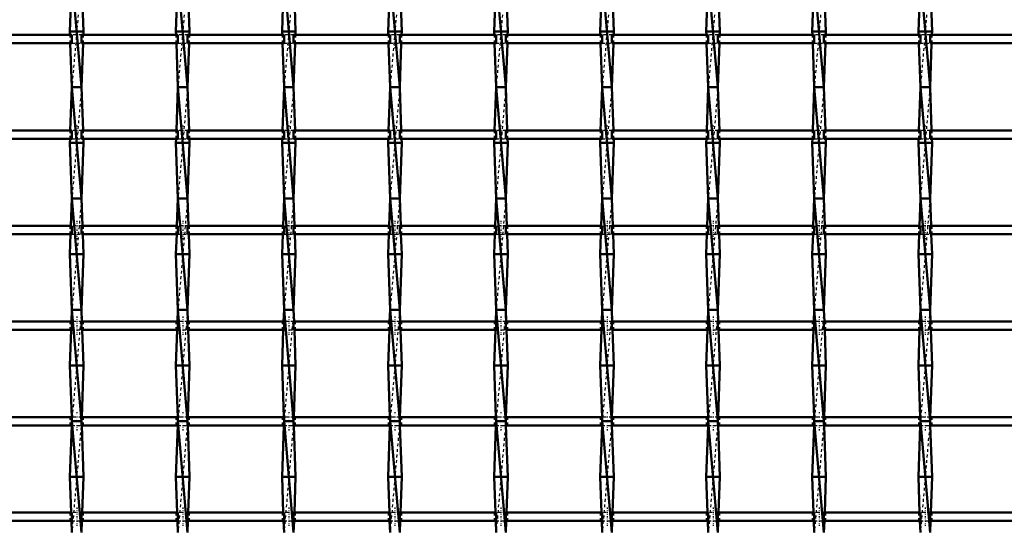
# Model space of a CAD drawing. Header units: millimetres. Extents: x -930 to 585, y -500 to 916.
# Tile 16 of 25: x -173 to 181, y -142 to 41. Entities that reach past the tile are written whole.
import ezdxf

# ---------------------------------------------------------------- set-up
doc = ezdxf.new("R2010")
doc.units = ezdxf.units.MM
doc.linetypes.add('Center', pattern=[1.5, 0.45, -0.5, 0.05, -0.5])
doc.linetypes.add('Dashed', pattern=[2, 1, -1])
for name, color, linetype, lineweight in [('2d ConnectionPoints', 7, 'Continuous', 50), ('AM_0', 7, 'Continuous', 50), ('AM_7', 7, 'Center', 25), ('AM_9', 6, 'Dashed', 25)]:
    doc.layers.add(name, color=color, linetype=linetype, lineweight=lineweight)

# ---------------------------------------------------------------- blocks, each defined once
blk = doc.blocks.new('13_o8d58dubbp01wlplkq8salyfm________0_in_LSSP33034383111100100035010_4')
at = {"layer": 'AM_0'}
for p, q in [((-154.13, 57), (-154.85, 37)), ((-154.13, 57), (-150.67, 17)), ((-150.67, 57), (-149.95, 37)), ((-154.85, 37), (-154.81, 35.83)), ((-149.95, 37), (-154.85, 37)), ((-149.95, 37), (-149.99, 35.83)), ((-154.7, 32.83), (-154.13, 17)), ((-150.1, 32.83), (-150.67, 17)), ((-154.13, 17), (-154.69, 1.5)), ((-154.13, 17), (-150.67, -23)), ((-150.67, 17), (-154.13, 17)), ((-150.67, 17), (-150.11, 1.5)), ((-154.8, -1.5), (-154.85, -3)), ((-149.95, -3), (-154.85, -3)), ((-154.85, -3), (-154.13, -23)), ((-149.95, -3), (-150.67, -23)), ((-150, -1.5), (-149.95, -3)), ((-154.13, -23), (-154.49, -32.83)), ((-154.13, -23), (-150.67, -63)), ((-150.67, -23), (-154.13, -23)), ((-150.67, -23), (-150.31, -32.83)), ((-154.59, -35.83), (-154.85, -43)), ((-150.21, -35.83), (-149.95, -43)), ((-154.85, -43), (-154.13, -63)), ((-149.95, -43), (-154.85, -43)), ((-149.95, -43), (-150.67, -63)), ((-154.13, -63), (-154.28, -67.16)), ((-154.13, -63), (-150.67, -103)), ((-150.67, -63), (-154.13, -63)), ((-150.67, -63), (-150.52, -67.16)), ((-154.39, -70.16), (-154.85, -83)), ((-150.41, -70.16), (-149.95, -83)), ((-149.95, -83), (-154.85, -83)), ((-154.85, -83), (-154.19, -101.49)), ((-149.95, -83), (-150.61, -101.49)), ((-154.19, -104.49), (-154.85, -123)), ((-154.13, -103), (-150.67, -143)), ((-150.67, -103), (-154.13, -103)), ((-150.61, -104.49), (-149.95, -123)), ((-154.85, -123), (-154.39, -135.82)), ((-149.95, -123), (-154.85, -123)), ((-149.95, -123), (-150.41, -135.82)), ((-154.28, -138.82), (-154.13, -143)), ((-150.52, -138.82), (-150.67, -143))]:
    blk.add_line(p, q, dxfattribs=at)
at = {"layer": 'AM_9'}
for p, q in [((-150.67, 57), (-154.13, 17)), ((-154.81, 35.83), (-154.7, 32.83)), ((-149.99, 35.83), (-150.1, 32.83)), ((-150.67, 17), (-154.13, -23)), ((-154.69, 1.5), (-154.8, -1.5)), ((-150.11, 1.5), (-150, -1.5)), ((-150.67, -23), (-154.13, -63)), ((-154.49, -32.83), (-154.59, -35.83)), ((-150.31, -32.83), (-150.21, -35.83)), ((-150.67, -63), (-154.13, -103)), ((-154.28, -67.16), (-154.39, -70.16)), ((-150.52, -67.16), (-150.41, -70.16)), ((-154.19, -101.49), (-154.13, -103)), ((-150.61, -101.49), (-150.67, -103)), ((-154.13, -103), (-154.19, -104.49)), ((-150.67, -103), (-154.13, -143)), ((-150.67, -103), (-150.61, -104.49)), ((-154.39, -135.82), (-154.28, -138.82)), ((-150.41, -135.82), (-150.52, -138.82))]:
    blk.add_line(p, q, dxfattribs=at)
blk = doc.blocks.new('14_y8zb5zgx9r2gbsbhrsa4bhpbi________0_in_LSSP33034383111100100035010_4')
at = {"layer": 'AM_0'}
for p, q in [((-116.03, 57), (-116.75, 37)), ((-116.03, 57), (-112.57, 17)), ((-112.57, 57), (-111.85, 37)), ((-116.75, 37), (-116.71, 35.83)), ((-111.85, 37), (-116.75, 37)), ((-111.85, 37), (-111.89, 35.83)), ((-116.6, 32.83), (-116.03, 17)), ((-112, 32.83), (-112.57, 17)), ((-116.03, 17), (-116.59, 1.5)), ((-116.03, 17), (-112.57, -23)), ((-112.57, 17), (-116.03, 17)), ((-112.57, 17), (-112.01, 1.5)), ((-116.7, -1.5), (-116.75, -3)), ((-111.85, -3), (-116.75, -3)), ((-116.75, -3), (-116.03, -23)), ((-111.85, -3), (-112.57, -23)), ((-111.9, -1.5), (-111.85, -3)), ((-116.03, -23), (-116.39, -32.83)), ((-116.03, -23), (-112.57, -63)), ((-112.57, -23), (-116.03, -23)), ((-112.57, -23), (-112.21, -32.83)), ((-116.49, -35.83), (-116.75, -43)), ((-112.11, -35.83), (-111.85, -43)), ((-116.75, -43), (-116.03, -63)), ((-111.85, -43), (-116.75, -43)), ((-111.85, -43), (-112.57, -63)), ((-116.03, -63), (-116.18, -67.16)), ((-116.03, -63), (-112.57, -103)), ((-112.57, -63), (-116.03, -63)), ((-112.57, -63), (-112.42, -67.16)), ((-116.29, -70.16), (-116.75, -83)), ((-112.31, -70.16), (-111.85, -83)), ((-111.85, -83), (-116.75, -83)), ((-116.75, -83), (-116.09, -101.49)), ((-111.85, -83), (-112.51, -101.49)), ((-116.09, -104.49), (-116.75, -123)), ((-116.03, -103), (-112.57, -143)), ((-112.57, -103), (-116.03, -103)), ((-112.51, -104.49), (-111.85, -123)), ((-111.85, -123), (-116.75, -123)), ((-116.75, -123), (-116.29, -135.82)), ((-111.85, -123), (-112.31, -135.82)), ((-116.18, -138.82), (-116.03, -143)), ((-112.42, -138.82), (-112.57, -143))]:
    blk.add_line(p, q, dxfattribs=at)
at = {"layer": 'AM_9'}
for p, q in [((-112.57, 57), (-116.03, 17)), ((-116.71, 35.83), (-116.6, 32.83)), ((-111.89, 35.83), (-112, 32.83)), ((-112.57, 17), (-116.03, -23)), ((-116.59, 1.5), (-116.7, -1.5)), ((-112.01, 1.5), (-111.9, -1.5)), ((-112.57, -23), (-116.03, -63)), ((-116.39, -32.83), (-116.49, -35.83)), ((-112.21, -32.83), (-112.11, -35.83)), ((-112.57, -63), (-116.03, -103)), ((-116.18, -67.16), (-116.29, -70.16)), ((-112.42, -67.16), (-112.31, -70.16)), ((-116.09, -101.49), (-116.03, -103)), ((-112.51, -101.49), (-112.57, -103)), ((-116.03, -103), (-116.09, -104.49)), ((-112.57, -103), (-116.03, -143)), ((-112.57, -103), (-112.51, -104.49)), ((-116.29, -135.82), (-116.18, -138.82)), ((-112.31, -135.82), (-112.42, -138.82))]:
    blk.add_line(p, q, dxfattribs=at)
blk = doc.blocks.new('15_rbihdd1fcfbrmuqq62i9kfrwn________0_in_LSSP33034383111100100035010_4')
at = {"layer": 'AM_0'}
for p, q in [((-77.93, 57), (-78.65, 37)), ((-77.93, 57), (-74.47, 17)), ((-74.47, 57), (-73.75, 37)), ((-78.65, 37), (-78.61, 35.83)), ((-73.75, 37), (-78.65, 37)), ((-73.75, 37), (-73.79, 35.83)), ((-78.5, 32.83), (-77.93, 17)), ((-73.9, 32.83), (-74.47, 17)), ((-77.93, 17), (-78.49, 1.5)), ((-77.93, 17), (-74.47, -23)), ((-74.47, 17), (-77.93, 17)), ((-74.47, 17), (-73.91, 1.5)), ((-78.6, -1.5), (-78.65, -3)), ((-73.75, -3), (-78.65, -3)), ((-78.65, -3), (-77.93, -23)), ((-73.75, -3), (-74.47, -23)), ((-73.8, -1.5), (-73.75, -3)), ((-77.93, -23), (-78.29, -32.83)), ((-77.93, -23), (-74.47, -63)), ((-74.47, -23), (-77.93, -23)), ((-74.47, -23), (-74.11, -32.83)), ((-78.39, -35.83), (-78.65, -43)), ((-74.01, -35.83), (-73.75, -43)), ((-78.65, -43), (-77.93, -63)), ((-73.75, -43), (-78.65, -43)), ((-73.75, -43), (-74.47, -63)), ((-77.93, -63), (-78.08, -67.16)), ((-77.93, -63), (-74.47, -103)), ((-74.47, -63), (-77.93, -63)), ((-74.47, -63), (-74.32, -67.16)), ((-78.19, -70.16), (-78.65, -83)), ((-74.21, -70.16), (-73.75, -83)), ((-73.75, -83), (-78.65, -83)), ((-78.65, -83), (-77.99, -101.49)), ((-73.75, -83), (-74.41, -101.49)), ((-77.99, -104.49), (-78.65, -123)), ((-77.93, -103), (-74.47, -143)), ((-74.47, -103), (-77.93, -103)), ((-74.41, -104.49), (-73.75, -123)), ((-78.65, -123), (-78.19, -135.82)), ((-73.75, -123), (-78.65, -123)), ((-73.75, -123), (-74.21, -135.82)), ((-78.08, -138.82), (-77.93, -143)), ((-74.32, -138.82), (-74.47, -143))]:
    blk.add_line(p, q, dxfattribs=at)
at = {"layer": 'AM_9'}
for p, q in [((-74.47, 57), (-77.93, 17)), ((-78.61, 35.83), (-78.5, 32.83)), ((-73.79, 35.83), (-73.9, 32.83)), ((-74.47, 17), (-77.93, -23)), ((-78.49, 1.5), (-78.6, -1.5)), ((-73.91, 1.5), (-73.8, -1.5)), ((-74.47, -23), (-77.93, -63)), ((-78.29, -32.83), (-78.39, -35.83)), ((-74.11, -32.83), (-74.01, -35.83)), ((-74.47, -63), (-77.93, -103)), ((-78.08, -67.16), (-78.19, -70.16)), ((-74.32, -67.16), (-74.21, -70.16)), ((-77.99, -101.49), (-77.93, -103)), ((-74.41, -101.49), (-74.47, -103)), ((-77.93, -103), (-77.99, -104.49)), ((-74.47, -103), (-77.93, -143)), ((-74.47, -103), (-74.41, -104.49)), ((-78.19, -135.82), (-78.08, -138.82)), ((-74.21, -135.82), (-74.32, -138.82))]:
    blk.add_line(p, q, dxfattribs=at)
blk = doc.blocks.new('16_14omasfy45s9i8z0pkptezcca________0_in_LSSP33034383111100100035010_4')
at = {"layer": 'AM_0'}
for p, q in [((-39.83, 57), (-40.55, 37)), ((-39.83, 57), (-36.37, 17)), ((-36.37, 57), (-35.65, 37)), ((-40.55, 37), (-40.51, 35.83)), ((-35.65, 37), (-40.55, 37)), ((-35.65, 37), (-35.69, 35.83)), ((-40.4, 32.83), (-39.83, 17)), ((-35.8, 32.83), (-36.37, 17)), ((-39.83, 17), (-40.39, 1.5)), ((-39.83, 17), (-36.37, -23)), ((-36.37, 17), (-39.83, 17)), ((-36.37, 17), (-35.81, 1.5)), ((-40.5, -1.5), (-40.55, -3)), ((-35.65, -3), (-40.55, -3)), ((-40.55, -3), (-39.83, -23)), ((-35.65, -3), (-36.37, -23)), ((-35.7, -1.5), (-35.65, -3)), ((-39.83, -23), (-40.19, -32.83)), ((-39.83, -23), (-36.37, -63)), ((-36.37, -23), (-39.83, -23)), ((-36.37, -23), (-36.01, -32.83)), ((-40.29, -35.83), (-40.55, -43)), ((-35.91, -35.83), (-35.65, -43)), ((-40.55, -43), (-39.83, -63)), ((-35.65, -43), (-40.55, -43)), ((-35.65, -43), (-36.37, -63)), ((-39.83, -63), (-39.98, -67.16)), ((-39.83, -63), (-36.37, -103)), ((-36.37, -63), (-39.83, -63)), ((-36.37, -63), (-36.22, -67.16)), ((-40.09, -70.16), (-40.55, -83)), ((-36.11, -70.16), (-35.65, -83)), ((-35.65, -83), (-40.55, -83)), ((-40.55, -83), (-39.89, -101.49)), ((-35.65, -83), (-36.31, -101.49)), ((-39.89, -104.49), (-40.55, -123)), ((-39.83, -103), (-36.37, -143)), ((-36.37, -103), (-39.83, -103)), ((-36.31, -104.49), (-35.65, -123)), ((-40.55, -123), (-40.09, -135.82)), ((-35.65, -123), (-40.55, -123)), ((-35.65, -123), (-36.11, -135.82)), ((-39.98, -138.82), (-39.83, -143)), ((-36.22, -138.82), (-36.37, -143))]:
    blk.add_line(p, q, dxfattribs=at)
at = {"layer": 'AM_9'}
for p, q in [((-36.37, 57), (-39.83, 17)), ((-40.51, 35.83), (-40.4, 32.83)), ((-35.69, 35.83), (-35.8, 32.83)), ((-36.37, 17), (-39.83, -23)), ((-40.39, 1.5), (-40.5, -1.5)), ((-35.81, 1.5), (-35.7, -1.5)), ((-36.37, -23), (-39.83, -63)), ((-40.19, -32.83), (-40.29, -35.83)), ((-36.01, -32.83), (-35.91, -35.83)), ((-36.37, -63), (-39.83, -103)), ((-39.98, -67.16), (-40.09, -70.16)), ((-36.22, -67.16), (-36.11, -70.16)), ((-39.89, -101.49), (-39.83, -103)), ((-36.31, -101.49), (-36.37, -103)), ((-39.83, -103), (-39.89, -104.49)), ((-36.37, -103), (-39.83, -143)), ((-36.37, -103), (-36.31, -104.49)), ((-40.09, -135.82), (-39.98, -138.82)), ((-36.11, -135.82), (-36.22, -138.82))]:
    blk.add_line(p, q, dxfattribs=at)
blk = doc.blocks.new('17_7zcc4zy6jz6wo9g7s2486b3vo________0_in_LSSP33034383111100100035010_4')
at = {"layer": 'AM_0'}
for p, q in [((-1.73, 57), (-2.45, 37)), ((-1.73, 57), (1.73, 17)), ((1.73, 57), (2.45, 37)), ((2.45, 37), (-2.45, 37)), ((-2.45, 37), (-2.41, 35.83)), ((2.45, 37), (2.41, 35.83)), ((-2.3, 32.83), (-1.73, 17)), ((2.3, 32.83), (1.73, 17)), ((-1.73, 17), (-2.29, 1.5)), ((-1.73, 17), (1.73, -23)), ((1.73, 17), (-1.73, 17)), ((1.73, 17), (2.29, 1.5)), ((-2.4, -1.5), (-2.45, -3)), ((2.45, -3), (-2.45, -3)), ((-2.45, -3), (-1.73, -23)), ((2.45, -3), (1.73, -23)), ((2.4, -1.5), (2.45, -3)), ((-1.73, -23), (-2.09, -32.83)), ((-1.73, -23), (1.73, -63)), ((1.73, -23), (-1.73, -23)), ((1.73, -23), (2.09, -32.83)), ((-2.19, -35.83), (-2.45, -43)), ((2.19, -35.83), (2.45, -43)), ((-2.45, -43), (-1.73, -63)), ((2.45, -43), (-2.45, -43)), ((2.45, -43), (1.73, -63)), ((-1.73, -63), (-1.88, -67.16)), ((-1.73, -63), (1.73, -103)), ((1.73, -63), (-1.73, -63)), ((1.73, -63), (1.88, -67.16)), ((-1.99, -70.16), (-2.45, -83)), ((1.99, -70.16), (2.45, -83)), ((-2.45, -83), (-1.79, -101.49)), ((2.45, -83), (-2.45, -83)), ((2.45, -83), (1.79, -101.49)), ((-1.79, -104.49), (-2.45, -123)), ((1.73, -103), (-1.73, -103)), ((-1.73, -103), (1.73, -143)), ((1.79, -104.49), (2.45, -123)), ((-2.45, -123), (-1.99, -135.82)), ((2.45, -123), (-2.45, -123)), ((2.45, -123), (1.99, -135.82)), ((-1.88, -138.82), (-1.73, -143)), ((1.88, -138.82), (1.73, -143))]:
    blk.add_line(p, q, dxfattribs=at)
at = {"layer": 'AM_9'}
for p, q in [((1.73, 57), (-1.73, 17)), ((-2.41, 35.83), (-2.3, 32.83)), ((2.41, 35.83), (2.3, 32.83)), ((1.73, 17), (-1.73, -23)), ((-2.29, 1.5), (-2.4, -1.5)), ((2.29, 1.5), (2.4, -1.5)), ((1.73, -23), (-1.73, -63)), ((-2.09, -32.83), (-2.19, -35.83)), ((2.09, -32.83), (2.19, -35.83)), ((1.73, -63), (-1.73, -103)), ((-1.88, -67.16), (-1.99, -70.16)), ((1.88, -67.16), (1.99, -70.16)), ((-1.79, -101.49), (-1.73, -103)), ((1.79, -101.49), (1.73, -103)), ((-1.73, -103), (-1.79, -104.49)), ((1.73, -103), (-1.73, -143)), ((1.73, -103), (1.79, -104.49)), ((-1.99, -135.82), (-1.88, -138.82)), ((1.99, -135.82), (1.88, -138.82))]:
    blk.add_line(p, q, dxfattribs=at)
blk = doc.blocks.new('18_hlfilicd4guerwa9xgylpedyx________0_in_LSSP33034383111100100035010_4')
at = {"layer": 'AM_0'}
for p, q in [((36.37, 57), (35.65, 37)), ((36.37, 57), (39.83, 17)), ((39.83, 57), (40.55, 37)), ((35.65, 37), (35.69, 35.83)), ((40.55, 37), (35.65, 37)), ((40.55, 37), (40.51, 35.83)), ((35.8, 32.83), (36.37, 17)), ((40.4, 32.83), (39.83, 17)), ((36.37, 17), (35.81, 1.5)), ((36.37, 17), (39.83, -23)), ((39.83, 17), (36.37, 17)), ((39.83, 17), (40.39, 1.5)), ((35.7, -1.5), (35.65, -3)), ((40.55, -3), (35.65, -3)), ((35.65, -3), (36.37, -23)), ((40.55, -3), (39.83, -23)), ((40.5, -1.5), (40.55, -3)), ((36.37, -23), (36.01, -32.83)), ((39.83, -23), (36.37, -23)), ((36.37, -23), (39.83, -63)), ((39.83, -23), (40.19, -32.83)), ((35.91, -35.83), (35.65, -43)), ((40.29, -35.83), (40.55, -43)), ((40.55, -43), (35.65, -43)), ((35.65, -43), (36.37, -63)), ((40.55, -43), (39.83, -63)), ((36.37, -63), (36.22, -67.16)), ((36.37, -63), (39.83, -103)), ((39.83, -63), (36.37, -63)), ((39.83, -63), (39.98, -67.16)), ((36.11, -70.16), (35.65, -83)), ((40.09, -70.16), (40.55, -83)), ((35.65, -83), (36.31, -101.49)), ((40.55, -83), (35.65, -83)), ((40.55, -83), (39.89, -101.49)), ((36.31, -104.49), (35.65, -123)), ((39.83, -103), (36.37, -103)), ((36.37, -103), (39.83, -143)), ((39.89, -104.49), (40.55, -123)), ((35.65, -123), (36.11, -135.82)), ((40.55, -123), (35.65, -123)), ((40.55, -123), (40.09, -135.82)), ((36.22, -138.82), (36.37, -143)), ((39.98, -138.82), (39.83, -143))]:
    blk.add_line(p, q, dxfattribs=at)
at = {"layer": 'AM_9'}
for p, q in [((39.83, 57), (36.37, 17)), ((35.69, 35.83), (35.8, 32.83)), ((40.51, 35.83), (40.4, 32.83)), ((39.83, 17), (36.37, -23)), ((35.81, 1.5), (35.7, -1.5)), ((40.39, 1.5), (40.5, -1.5)), ((39.83, -23), (36.37, -63)), ((36.01, -32.83), (35.91, -35.83)), ((40.19, -32.83), (40.29, -35.83)), ((39.83, -63), (36.37, -103)), ((36.22, -67.16), (36.11, -70.16)), ((39.98, -67.16), (40.09, -70.16)), ((36.31, -101.49), (36.37, -103)), ((39.89, -101.49), (39.83, -103)), ((36.37, -103), (36.31, -104.49)), ((39.83, -103), (36.37, -143)), ((39.83, -103), (39.89, -104.49)), ((36.11, -135.82), (36.22, -138.82)), ((40.09, -135.82), (39.98, -138.82))]:
    blk.add_line(p, q, dxfattribs=at)
blk = doc.blocks.new('19_oxi4ptj7mbkmu2qil0xpijvap________0_in_LSSP33034383111100100035010_4')
at = {"layer": 'AM_0'}
for p, q in [((74.47, 57), (73.75, 37)), ((74.47, 57), (77.93, 17)), ((77.93, 57), (78.65, 37)), ((73.75, 37), (73.79, 35.83)), ((78.65, 37), (73.75, 37)), ((78.65, 37), (78.61, 35.83)), ((73.9, 32.83), (74.47, 17)), ((78.5, 32.83), (77.93, 17)), ((74.47, 17), (73.91, 1.5)), ((74.47, 17), (77.93, -23)), ((77.93, 17), (74.47, 17)), ((77.93, 17), (78.49, 1.5)), ((73.8, -1.5), (73.75, -3)), ((78.65, -3), (73.75, -3)), ((73.75, -3), (74.47, -23)), ((78.65, -3), (77.93, -23)), ((78.6, -1.5), (78.65, -3)), ((74.47, -23), (74.11, -32.83)), ((77.93, -23), (74.47, -23)), ((74.47, -23), (77.93, -63)), ((77.93, -23), (78.29, -32.83)), ((74.01, -35.83), (73.75, -43)), ((78.39, -35.83), (78.65, -43)), ((78.65, -43), (73.75, -43)), ((73.75, -43), (74.47, -63)), ((78.65, -43), (77.93, -63)), ((74.47, -63), (74.32, -67.16)), ((74.47, -63), (77.93, -103)), ((77.93, -63), (74.47, -63)), ((77.93, -63), (78.08, -67.16)), ((74.21, -70.16), (73.75, -83)), ((78.19, -70.16), (78.65, -83)), ((78.65, -83), (73.75, -83)), ((73.75, -83), (74.41, -101.49)), ((78.65, -83), (77.99, -101.49)), ((74.41, -104.49), (73.75, -123)), ((74.47, -103), (77.93, -143)), ((77.93, -103), (74.47, -103)), ((77.99, -104.49), (78.65, -123)), ((73.75, -123), (74.21, -135.82)), ((78.65, -123), (73.75, -123)), ((78.65, -123), (78.19, -135.82)), ((74.32, -138.82), (74.47, -143)), ((78.08, -138.82), (77.93, -143))]:
    blk.add_line(p, q, dxfattribs=at)
at = {"layer": 'AM_9'}
for p, q in [((77.93, 57), (74.47, 17)), ((73.79, 35.83), (73.9, 32.83)), ((78.61, 35.83), (78.5, 32.83)), ((77.93, 17), (74.47, -23)), ((73.91, 1.5), (73.8, -1.5)), ((78.49, 1.5), (78.6, -1.5)), ((77.93, -23), (74.47, -63)), ((74.11, -32.83), (74.01, -35.83)), ((78.29, -32.83), (78.39, -35.83)), ((77.93, -63), (74.47, -103)), ((74.32, -67.16), (74.21, -70.16)), ((78.08, -67.16), (78.19, -70.16)), ((74.41, -101.49), (74.47, -103)), ((77.99, -101.49), (77.93, -103)), ((74.47, -103), (74.41, -104.49)), ((77.93, -103), (74.47, -143)), ((77.93, -103), (77.99, -104.49)), ((74.21, -135.82), (74.32, -138.82)), ((78.19, -135.82), (78.08, -138.82))]:
    blk.add_line(p, q, dxfattribs=at)
blk = doc.blocks.new('20_8j4o906fjazagonptsg2bfkdk________0_in_LSSP33034383111100100035010_4')
at = {"layer": 'AM_0'}
for p, q in [((112.57, 57), (111.85, 37)), ((112.57, 57), (116.03, 17)), ((116.03, 57), (116.75, 37)), ((111.85, 37), (111.89, 35.83)), ((116.75, 37), (111.85, 37)), ((116.75, 37), (116.71, 35.83)), ((112, 32.83), (112.57, 17)), ((116.6, 32.83), (116.03, 17)), ((112.57, 17), (112.01, 1.5)), ((112.57, 17), (116.03, -23)), ((116.03, 17), (112.57, 17)), ((116.03, 17), (116.59, 1.5)), ((111.9, -1.5), (111.85, -3)), ((116.75, -3), (111.85, -3)), ((111.85, -3), (112.57, -23)), ((116.75, -3), (116.03, -23)), ((116.7, -1.5), (116.75, -3)), ((112.57, -23), (112.21, -32.83)), ((112.57, -23), (116.03, -63)), ((116.03, -23), (112.57, -23)), ((116.03, -23), (116.39, -32.83)), ((112.11, -35.83), (111.85, -43)), ((116.49, -35.83), (116.75, -43)), ((111.85, -43), (112.57, -63)), ((116.75, -43), (111.85, -43)), ((116.75, -43), (116.03, -63)), ((112.57, -63), (112.42, -67.16)), ((112.57, -63), (116.03, -103)), ((116.03, -63), (112.57, -63)), ((116.03, -63), (116.18, -67.16)), ((112.31, -70.16), (111.85, -83)), ((116.29, -70.16), (116.75, -83)), ((116.75, -83), (111.85, -83)), ((111.85, -83), (112.51, -101.49)), ((116.75, -83), (116.09, -101.49)), ((112.51, -104.49), (111.85, -123)), ((116.03, -103), (112.57, -103)), ((112.57, -103), (116.03, -143)), ((116.09, -104.49), (116.75, -123)), ((111.85, -123), (112.31, -135.82)), ((116.75, -123), (111.85, -123)), ((116.75, -123), (116.29, -135.82)), ((112.42, -138.82), (112.57, -143)), ((116.18, -138.82), (116.03, -143))]:
    blk.add_line(p, q, dxfattribs=at)
at = {"layer": 'AM_9'}
for p, q in [((116.03, 57), (112.57, 17)), ((111.89, 35.83), (112, 32.83)), ((116.71, 35.83), (116.6, 32.83)), ((116.03, 17), (112.57, -23)), ((112.01, 1.5), (111.9, -1.5)), ((116.59, 1.5), (116.7, -1.5)), ((116.03, -23), (112.57, -63)), ((112.21, -32.83), (112.11, -35.83)), ((116.39, -32.83), (116.49, -35.83)), ((116.03, -63), (112.57, -103)), ((112.42, -67.16), (112.31, -70.16)), ((116.18, -67.16), (116.29, -70.16)), ((112.51, -101.49), (112.57, -103)), ((116.09, -101.49), (116.03, -103)), ((112.57, -103), (112.51, -104.49)), ((116.03, -103), (112.57, -143)), ((116.03, -103), (116.09, -104.49)), ((112.31, -135.82), (112.42, -138.82)), ((116.29, -135.82), (116.18, -138.82))]:
    blk.add_line(p, q, dxfattribs=at)
blk = doc.blocks.new('21_5pmekf3v3odtcnmalnlyg4ugn________0_in_LSSP33034383111100100035010_4')
at = {"layer": 'AM_0'}
for p, q in [((150.67, 57), (149.95, 37)), ((150.67, 57), (154.13, 17)), ((154.13, 57), (154.85, 37)), ((149.95, 37), (149.99, 35.83)), ((154.85, 37), (149.95, 37)), ((154.85, 37), (154.81, 35.83)), ((150.1, 32.83), (150.67, 17)), ((154.7, 32.83), (154.13, 17)), ((150.67, 17), (150.11, 1.5)), ((150.67, 17), (154.13, -23)), ((154.13, 17), (150.67, 17)), ((154.13, 17), (154.69, 1.5)), ((150, -1.5), (149.95, -3)), ((154.85, -3), (149.95, -3)), ((149.95, -3), (150.67, -23)), ((154.85, -3), (154.13, -23)), ((154.8, -1.5), (154.85, -3)), ((150.67, -23), (150.31, -32.83)), ((150.67, -23), (154.13, -63)), ((154.13, -23), (150.67, -23)), ((154.13, -23), (154.49, -32.83)), ((150.21, -35.83), (149.95, -43)), ((154.59, -35.83), (154.85, -43)), ((149.95, -43), (150.67, -63)), ((154.85, -43), (149.95, -43)), ((154.85, -43), (154.13, -63)), ((150.67, -63), (150.52, -67.16)), ((150.67, -63), (154.13, -103)), ((154.13, -63), (150.67, -63)), ((154.13, -63), (154.28, -67.16)), ((150.41, -70.16), (149.95, -83)), ((154.39, -70.16), (154.85, -83)), ((149.95, -83), (150.61, -101.49)), ((154.85, -83), (149.95, -83)), ((154.85, -83), (154.19, -101.49)), ((150.61, -104.49), (149.95, -123)), ((154.13, -103), (150.67, -103)), ((150.67, -103), (154.13, -143)), ((154.19, -104.49), (154.85, -123)), ((149.95, -123), (150.41, -135.82)), ((154.85, -123), (149.95, -123)), ((154.85, -123), (154.39, -135.82)), ((150.52, -138.82), (150.67, -143)), ((154.28, -138.82), (154.13, -143))]:
    blk.add_line(p, q, dxfattribs=at)
at = {"layer": 'AM_9'}
for p, q in [((154.13, 57), (150.67, 17)), ((149.99, 35.83), (150.1, 32.83)), ((154.81, 35.83), (154.7, 32.83)), ((154.13, 17), (150.67, -23)), ((150.11, 1.5), (150, -1.5)), ((154.69, 1.5), (154.8, -1.5)), ((154.13, -23), (150.67, -63)), ((150.31, -32.83), (150.21, -35.83)), ((154.49, -32.83), (154.59, -35.83)), ((154.13, -63), (150.67, -103)), ((150.52, -67.16), (150.41, -70.16)), ((154.28, -67.16), (154.39, -70.16)), ((150.61, -101.49), (150.67, -103)), ((154.19, -101.49), (154.13, -103)), ((150.67, -103), (150.61, -104.49)), ((154.13, -103), (150.67, -143)), ((154.13, -103), (154.19, -104.49)), ((150.41, -135.82), (150.52, -138.82)), ((154.39, -135.82), (154.28, -138.82))]:
    blk.add_line(p, q, dxfattribs=at)
blk = doc.blocks.new('43_j7i9qqxwcj9mt5wv70dg2cq4e________0_in_LSSP33034383111100100035010_4')
at = {"layer": 'AM_0'}
for p, q in [((-154.13, -135.82), (-188.77, -135.82)), ((-154.13, -135.82), (-154.13, -138.82)), ((-116.03, -135.82), (-150.67, -135.82)), ((-150.67, -138.82), (-150.67, -135.82)), ((-116.03, -135.82), (-116.03, -138.82)), ((-112.57, -138.82), (-112.57, -135.82)), ((-77.93, -135.82), (-112.57, -135.82)), ((-77.93, -135.82), (-77.93, -138.82)), ((-74.47, -138.82), (-74.47, -135.82)), ((-39.83, -135.82), (-74.47, -135.82)), ((-39.83, -135.82), (-39.83, -138.82)), ((-36.37, -138.82), (-36.37, -135.82)), ((-1.73, -135.82), (-36.37, -135.82)), ((-1.73, -135.82), (-1.73, -138.82)), ((1.73, -138.82), (1.73, -135.82)), ((36.37, -135.82), (1.73, -135.82)), ((36.37, -135.82), (36.37, -138.82)), ((39.83, -138.82), (39.83, -135.82)), ((74.47, -135.82), (39.83, -135.82)), ((74.47, -135.82), (74.47, -138.82)), ((77.93, -138.82), (77.93, -135.82)), ((112.57, -135.82), (77.93, -135.82)), ((112.57, -135.82), (112.57, -138.82)), ((116.03, -138.82), (116.03, -135.82)), ((150.67, -135.82), (116.03, -135.82)), ((150.67, -135.82), (150.67, -138.82)), ((188.77, -135.82), (154.13, -135.82)), ((154.13, -138.82), (154.13, -135.82)), ((-154.13, -138.82), (-188.77, -138.82)), ((-116.03, -138.82), (-150.67, -138.82)), ((-77.93, -138.82), (-112.57, -138.82)), ((-39.83, -138.82), (-74.47, -138.82)), ((-1.73, -138.82), (-36.37, -138.82)), ((36.37, -138.82), (1.73, -138.82)), ((74.47, -138.82), (39.83, -138.82)), ((112.57, -138.82), (77.93, -138.82)), ((150.67, -138.82), (116.03, -138.82)), ((188.77, -138.82), (154.13, -138.82))]:
    blk.add_line(p, q, dxfattribs=at)
at = {"layer": 'AM_7'}
for p, q in [((-152.4, -134.02), (-152.4, -140.62)), ((-114.3, -134.02), (-114.3, -140.62)), ((-76.2, -134.02), (-76.2, -140.62)), ((-38.1, -134.02), (-38.1, -140.62)), ((0, -134.02), (0, -140.62)), ((38.1, -134.02), (38.1, -140.62)), ((76.2, -134.02), (76.2, -140.62)), ((114.3, -134.02), (114.3, -140.62)), ((152.4, -134.02), (152.4, -140.62))]:
    blk.add_line(p, q, dxfattribs=at)
at = {"layer": 'AM_9'}
for p, q in [((-154.85, -135.82), (-154.85, -138.82)), ((-150.67, -135.82), (-154.13, -135.82)), ((-149.95, -138.82), (-149.95, -135.82)), ((-116.75, -135.82), (-116.75, -138.82)), ((-112.57, -135.82), (-116.03, -135.82)), ((-111.85, -138.82), (-111.85, -135.82)), ((-78.65, -135.82), (-78.65, -138.82)), ((-74.47, -135.82), (-77.93, -135.82)), ((-73.75, -138.82), (-73.75, -135.82)), ((-40.55, -135.82), (-40.55, -138.82)), ((-36.37, -135.82), (-39.83, -135.82)), ((-35.65, -138.82), (-35.65, -135.82)), ((-2.45, -135.82), (-2.45, -138.82)), ((1.73, -135.82), (-1.73, -135.82)), ((2.45, -138.82), (2.45, -135.82)), ((35.65, -135.82), (35.65, -138.82)), ((39.83, -135.82), (36.37, -135.82)), ((40.55, -138.82), (40.55, -135.82)), ((73.75, -135.82), (73.75, -138.82)), ((77.93, -135.82), (74.47, -135.82)), ((78.65, -138.82), (78.65, -135.82)), ((111.85, -135.82), (111.85, -138.82)), ((116.03, -135.82), (112.57, -135.82)), ((116.75, -138.82), (116.75, -135.82)), ((149.95, -135.82), (149.95, -138.82)), ((154.13, -135.82), (150.67, -135.82)), ((154.85, -138.82), (154.85, -135.82)), ((-154.13, -138.82), (-150.67, -138.82)), ((-116.03, -138.82), (-112.57, -138.82)), ((-77.93, -138.82), (-74.47, -138.82)), ((-39.83, -138.82), (-36.37, -138.82)), ((-1.73, -138.82), (1.73, -138.82)), ((36.37, -138.82), (39.83, -138.82)), ((74.47, -138.82), (77.93, -138.82)), ((112.57, -138.82), (116.03, -138.82)), ((150.67, -138.82), (154.13, -138.82))]:
    blk.add_line(p, q, dxfattribs=at)
blk = doc.blocks.new('44_jdswdz0pf99pcs4fh01sku9rj________0_in_LSSP33034383111100100035010_4')
at = {"layer": 'AM_0'}
for p, q in [((-154.13, -101.49), (-188.77, -101.49)), ((-154.13, -101.49), (-154.13, -104.49)), ((-116.03, -101.49), (-150.67, -101.49)), ((-150.67, -104.49), (-150.67, -101.49)), ((-116.03, -101.49), (-116.03, -104.49)), ((-112.57, -104.49), (-112.57, -101.49)), ((-77.93, -101.49), (-112.57, -101.49)), ((-77.93, -101.49), (-77.93, -104.49)), ((-74.47, -104.49), (-74.47, -101.49)), ((-39.83, -101.49), (-74.47, -101.49)), ((-39.83, -101.49), (-39.83, -104.49)), ((-36.37, -104.49), (-36.37, -101.49)), ((-1.73, -101.49), (-36.37, -101.49)), ((-1.73, -101.49), (-1.73, -104.49)), ((1.73, -104.49), (1.73, -101.49)), ((36.37, -101.49), (1.73, -101.49)), ((36.37, -101.49), (36.37, -104.49)), ((39.83, -104.49), (39.83, -101.49)), ((74.47, -101.49), (39.83, -101.49)), ((74.47, -101.49), (74.47, -104.49)), ((77.93, -104.49), (77.93, -101.49)), ((112.57, -101.49), (77.93, -101.49)), ((112.57, -101.49), (112.57, -104.49)), ((116.03, -104.49), (116.03, -101.49)), ((150.67, -101.49), (116.03, -101.49)), ((150.67, -101.49), (150.67, -104.49)), ((188.77, -101.49), (154.13, -101.49)), ((154.13, -104.49), (154.13, -101.49)), ((-154.13, -104.49), (-188.77, -104.49)), ((-116.03, -104.49), (-150.67, -104.49)), ((-77.93, -104.49), (-112.57, -104.49)), ((-39.83, -104.49), (-74.47, -104.49)), ((-1.73, -104.49), (-36.37, -104.49)), ((36.37, -104.49), (1.73, -104.49)), ((74.47, -104.49), (39.83, -104.49)), ((112.57, -104.49), (77.93, -104.49)), ((150.67, -104.49), (116.03, -104.49)), ((188.77, -104.49), (154.13, -104.49))]:
    blk.add_line(p, q, dxfattribs=at)
at = {"layer": 'AM_7'}
for p, q in [((-152.4, -99.69), (-152.4, -106.29)), ((-114.3, -99.69), (-114.3, -106.29)), ((-76.2, -99.69), (-76.2, -106.29)), ((-38.1, -99.69), (-38.1, -106.29)), ((0, -99.69), (0, -106.29)), ((38.1, -99.69), (38.1, -106.29)), ((76.2, -99.69), (76.2, -106.29)), ((114.3, -99.69), (114.3, -106.29)), ((152.4, -99.69), (152.4, -106.29))]:
    blk.add_line(p, q, dxfattribs=at)
at = {"layer": 'AM_9'}
for p, q in [((-154.85, -101.49), (-154.85, -104.49)), ((-150.67, -101.49), (-154.13, -101.49)), ((-149.95, -104.49), (-149.95, -101.49)), ((-116.75, -101.49), (-116.75, -104.49)), ((-112.57, -101.49), (-116.03, -101.49)), ((-111.85, -104.49), (-111.85, -101.49)), ((-78.65, -101.49), (-78.65, -104.49)), ((-74.47, -101.49), (-77.93, -101.49)), ((-73.75, -104.49), (-73.75, -101.49)), ((-40.55, -101.49), (-40.55, -104.49)), ((-36.37, -101.49), (-39.83, -101.49)), ((-35.65, -104.49), (-35.65, -101.49)), ((-2.45, -101.49), (-2.45, -104.49)), ((1.73, -101.49), (-1.73, -101.49)), ((2.45, -104.49), (2.45, -101.49)), ((35.65, -101.49), (35.65, -104.49)), ((39.83, -101.49), (36.37, -101.49)), ((40.55, -104.49), (40.55, -101.49)), ((73.75, -101.49), (73.75, -104.49)), ((77.93, -101.49), (74.47, -101.49)), ((78.65, -104.49), (78.65, -101.49)), ((111.85, -101.49), (111.85, -104.49)), ((116.03, -101.49), (112.57, -101.49)), ((116.75, -104.49), (116.75, -101.49)), ((149.95, -101.49), (149.95, -104.49)), ((154.13, -101.49), (150.67, -101.49)), ((154.85, -104.49), (154.85, -101.49)), ((-154.13, -104.49), (-150.67, -104.49)), ((-116.03, -104.49), (-112.57, -104.49)), ((-77.93, -104.49), (-74.47, -104.49)), ((-39.83, -104.49), (-36.37, -104.49)), ((-1.73, -104.49), (1.73, -104.49)), ((36.37, -104.49), (39.83, -104.49)), ((74.47, -104.49), (77.93, -104.49)), ((112.57, -104.49), (116.03, -104.49)), ((150.67, -104.49), (154.13, -104.49))]:
    blk.add_line(p, q, dxfattribs=at)
blk = doc.blocks.new('45_7rz2k5nhaua6t0vbbif7h3bwg________0_in_LSSP33034383111100100035010_4')
at = {"layer": 'AM_0'}
for p, q in [((-154.13, -67.16), (-188.77, -67.16)), ((-154.13, -67.16), (-154.13, -70.16)), ((-150.67, -70.16), (-150.67, -67.16)), ((-116.03, -67.16), (-150.67, -67.16)), ((-116.03, -67.16), (-116.03, -70.16)), ((-112.57, -70.16), (-112.57, -67.16)), ((-77.93, -67.16), (-112.57, -67.16)), ((-77.93, -67.16), (-77.93, -70.16)), ((-74.47, -70.16), (-74.47, -67.16)), ((-39.83, -67.16), (-74.47, -67.16)), ((-39.83, -67.16), (-39.83, -70.16)), ((-36.37, -70.16), (-36.37, -67.16)), ((-1.73, -67.16), (-36.37, -67.16)), ((-1.73, -67.16), (-1.73, -70.16)), ((1.73, -70.16), (1.73, -67.16)), ((36.37, -67.16), (1.73, -67.16)), ((36.37, -67.16), (36.37, -70.16)), ((39.83, -70.16), (39.83, -67.16)), ((74.47, -67.16), (39.83, -67.16)), ((74.47, -67.16), (74.47, -70.16)), ((77.93, -70.16), (77.93, -67.16)), ((112.57, -67.16), (77.93, -67.16)), ((112.57, -67.16), (112.57, -70.16)), ((116.03, -70.16), (116.03, -67.16)), ((150.67, -67.16), (116.03, -67.16)), ((150.67, -67.16), (150.67, -70.16)), ((188.77, -67.16), (154.13, -67.16)), ((154.13, -70.16), (154.13, -67.16)), ((-154.13, -70.16), (-188.77, -70.16)), ((-116.03, -70.16), (-150.67, -70.16)), ((-77.93, -70.16), (-112.57, -70.16)), ((-39.83, -70.16), (-74.47, -70.16)), ((-1.73, -70.16), (-36.37, -70.16)), ((36.37, -70.16), (1.73, -70.16)), ((74.47, -70.16), (39.83, -70.16)), ((112.57, -70.16), (77.93, -70.16)), ((150.67, -70.16), (116.03, -70.16)), ((188.77, -70.16), (154.13, -70.16))]:
    blk.add_line(p, q, dxfattribs=at)
at = {"layer": 'AM_7'}
for p, q in [((-152.4, -65.36), (-152.4, -71.96)), ((-114.3, -65.36), (-114.3, -71.96)), ((-76.2, -65.36), (-76.2, -71.96)), ((-38.1, -65.36), (-38.1, -71.96)), ((0, -65.36), (0, -71.96)), ((38.1, -65.36), (38.1, -71.96)), ((76.2, -65.36), (76.2, -71.96)), ((114.3, -65.36), (114.3, -71.96)), ((152.4, -65.36), (152.4, -71.96))]:
    blk.add_line(p, q, dxfattribs=at)
at = {"layer": 'AM_9'}
for p, q in [((-154.85, -67.16), (-154.85, -70.16)), ((-150.67, -67.16), (-154.13, -67.16)), ((-149.95, -70.16), (-149.95, -67.16)), ((-116.75, -67.16), (-116.75, -70.16)), ((-112.57, -67.16), (-116.03, -67.16)), ((-111.85, -70.16), (-111.85, -67.16)), ((-78.65, -67.16), (-78.65, -70.16)), ((-74.47, -67.16), (-77.93, -67.16)), ((-73.75, -70.16), (-73.75, -67.16)), ((-40.55, -67.16), (-40.55, -70.16)), ((-36.37, -67.16), (-39.83, -67.16)), ((-35.65, -70.16), (-35.65, -67.16)), ((-2.45, -67.16), (-2.45, -70.16)), ((1.73, -67.16), (-1.73, -67.16)), ((2.45, -70.16), (2.45, -67.16)), ((35.65, -67.16), (35.65, -70.16)), ((39.83, -67.16), (36.37, -67.16)), ((40.55, -70.16), (40.55, -67.16)), ((73.75, -67.16), (73.75, -70.16)), ((77.93, -67.16), (74.47, -67.16)), ((78.65, -70.16), (78.65, -67.16)), ((111.85, -67.16), (111.85, -70.16)), ((116.03, -67.16), (112.57, -67.16)), ((116.75, -70.16), (116.75, -67.16)), ((149.95, -67.16), (149.95, -70.16)), ((154.13, -67.16), (150.67, -67.16)), ((154.85, -70.16), (154.85, -67.16)), ((-154.13, -70.16), (-150.67, -70.16)), ((-116.03, -70.16), (-112.57, -70.16)), ((-77.93, -70.16), (-74.47, -70.16)), ((-39.83, -70.16), (-36.37, -70.16)), ((-1.73, -70.16), (1.73, -70.16)), ((36.37, -70.16), (39.83, -70.16)), ((74.47, -70.16), (77.93, -70.16)), ((112.57, -70.16), (116.03, -70.16)), ((150.67, -70.16), (154.13, -70.16))]:
    blk.add_line(p, q, dxfattribs=at)
blk = doc.blocks.new('46_4rr7djpmp222mwvzx9w15mtma________0_in_LSSP33034383111100100035010_4')
at = {"layer": 'AM_0'}
for p, q in [((-154.13, -32.83), (-188.77, -32.83)), ((-154.13, -32.83), (-154.13, -35.83)), ((-150.67, -35.83), (-150.67, -32.83)), ((-116.03, -32.83), (-150.67, -32.83)), ((-116.03, -32.83), (-116.03, -35.83)), ((-112.57, -35.83), (-112.57, -32.83)), ((-77.93, -32.83), (-112.57, -32.83)), ((-77.93, -32.83), (-77.93, -35.83)), ((-74.47, -35.83), (-74.47, -32.83)), ((-39.83, -32.83), (-74.47, -32.83)), ((-39.83, -32.83), (-39.83, -35.83)), ((-36.37, -35.83), (-36.37, -32.83)), ((-1.73, -32.83), (-36.37, -32.83)), ((-1.73, -32.83), (-1.73, -35.83)), ((1.73, -35.83), (1.73, -32.83)), ((36.37, -32.83), (1.73, -32.83)), ((36.37, -32.83), (36.37, -35.83)), ((39.83, -35.83), (39.83, -32.83)), ((74.47, -32.83), (39.83, -32.83)), ((74.47, -32.83), (74.47, -35.83)), ((77.93, -35.83), (77.93, -32.83)), ((112.57, -32.83), (77.93, -32.83)), ((112.57, -32.83), (112.57, -35.83)), ((116.03, -35.83), (116.03, -32.83)), ((150.67, -32.83), (116.03, -32.83)), ((150.67, -32.83), (150.67, -35.83)), ((188.77, -32.83), (154.13, -32.83)), ((154.13, -35.83), (154.13, -32.83)), ((-154.13, -35.83), (-188.77, -35.83)), ((-116.03, -35.83), (-150.67, -35.83)), ((-77.93, -35.83), (-112.57, -35.83)), ((-39.83, -35.83), (-74.47, -35.83)), ((-1.73, -35.83), (-36.37, -35.83)), ((36.37, -35.83), (1.73, -35.83)), ((74.47, -35.83), (39.83, -35.83)), ((112.57, -35.83), (77.93, -35.83)), ((150.67, -35.83), (116.03, -35.83)), ((188.77, -35.83), (154.13, -35.83))]:
    blk.add_line(p, q, dxfattribs=at)
at = {"layer": 'AM_7'}
for p, q in [((-152.4, -31.03), (-152.4, -37.63)), ((-114.3, -31.03), (-114.3, -37.63)), ((-76.2, -31.03), (-76.2, -37.63)), ((-38.1, -31.03), (-38.1, -37.63)), ((0, -31.03), (0, -37.63)), ((38.1, -31.03), (38.1, -37.63)), ((76.2, -31.03), (76.2, -37.63)), ((114.3, -31.03), (114.3, -37.63)), ((152.4, -31.03), (152.4, -37.63))]:
    blk.add_line(p, q, dxfattribs=at)
at = {"layer": 'AM_9'}
for p, q in [((-154.85, -32.83), (-154.85, -35.83)), ((-150.67, -32.83), (-154.13, -32.83)), ((-149.95, -35.83), (-149.95, -32.83)), ((-116.75, -32.83), (-116.75, -35.83)), ((-112.57, -32.83), (-116.03, -32.83)), ((-111.85, -35.83), (-111.85, -32.83)), ((-78.65, -32.83), (-78.65, -35.83)), ((-74.47, -32.83), (-77.93, -32.83)), ((-73.75, -35.83), (-73.75, -32.83)), ((-40.55, -32.83), (-40.55, -35.83)), ((-36.37, -32.83), (-39.83, -32.83)), ((-35.65, -35.83), (-35.65, -32.83)), ((-2.45, -32.83), (-2.45, -35.83)), ((1.73, -32.83), (-1.73, -32.83)), ((2.45, -35.83), (2.45, -32.83)), ((35.65, -32.83), (35.65, -35.83)), ((39.83, -32.83), (36.37, -32.83)), ((40.55, -35.83), (40.55, -32.83)), ((73.75, -32.83), (73.75, -35.83)), ((77.93, -32.83), (74.47, -32.83)), ((78.65, -35.83), (78.65, -32.83)), ((111.85, -32.83), (111.85, -35.83)), ((116.03, -32.83), (112.57, -32.83)), ((116.75, -35.83), (116.75, -32.83)), ((149.95, -32.83), (149.95, -35.83)), ((154.13, -32.83), (150.67, -32.83)), ((154.85, -35.83), (154.85, -32.83)), ((-154.13, -35.83), (-150.67, -35.83)), ((-116.03, -35.83), (-112.57, -35.83)), ((-77.93, -35.83), (-74.47, -35.83)), ((-39.83, -35.83), (-36.37, -35.83)), ((-1.73, -35.83), (1.73, -35.83)), ((36.37, -35.83), (39.83, -35.83)), ((74.47, -35.83), (77.93, -35.83)), ((112.57, -35.83), (116.03, -35.83)), ((150.67, -35.83), (154.13, -35.83))]:
    blk.add_line(p, q, dxfattribs=at)
blk = doc.blocks.new('47_x4m35ob0bkoc56amj73z1ipnt________0_in_LSSP33034383111100100035010_4')
at = {"layer": 'AM_0'}
for p, q in [((-154.13, 1.5), (-188.77, 1.5)), ((-154.13, 1.5), (-154.13, -1.5)), ((-150.67, -1.5), (-150.67, 1.5)), ((-116.03, 1.5), (-150.67, 1.5)), ((-116.03, 1.5), (-116.03, -1.5)), ((-112.57, -1.5), (-112.57, 1.5)), ((-77.93, 1.5), (-112.57, 1.5)), ((-77.93, 1.5), (-77.93, -1.5)), ((-74.47, -1.5), (-74.47, 1.5)), ((-39.83, 1.5), (-74.47, 1.5)), ((-39.83, 1.5), (-39.83, -1.5)), ((-36.37, -1.5), (-36.37, 1.5)), ((-1.73, 1.5), (-36.37, 1.5)), ((-1.73, 1.5), (-1.73, -1.5)), ((1.73, -1.5), (1.73, 1.5)), ((36.37, 1.5), (1.73, 1.5)), ((36.37, 1.5), (36.37, -1.5)), ((39.83, -1.5), (39.83, 1.5)), ((74.47, 1.5), (39.83, 1.5)), ((74.47, 1.5), (74.47, -1.5)), ((77.93, -1.5), (77.93, 1.5)), ((112.57, 1.5), (77.93, 1.5)), ((112.57, 1.5), (112.57, -1.5)), ((116.03, -1.5), (116.03, 1.5)), ((150.67, 1.5), (116.03, 1.5)), ((150.67, 1.5), (150.67, -1.5)), ((188.77, 1.5), (154.13, 1.5)), ((154.13, -1.5), (154.13, 1.5)), ((-154.13, -1.5), (-188.77, -1.5)), ((-116.03, -1.5), (-150.67, -1.5)), ((-77.93, -1.5), (-112.57, -1.5)), ((-39.83, -1.5), (-74.47, -1.5)), ((-1.73, -1.5), (-36.37, -1.5)), ((36.37, -1.5), (1.73, -1.5)), ((74.47, -1.5), (39.83, -1.5)), ((112.57, -1.5), (77.93, -1.5)), ((150.67, -1.5), (116.03, -1.5)), ((188.77, -1.5), (154.13, -1.5))]:
    blk.add_line(p, q, dxfattribs=at)
at = {"layer": 'AM_7'}
for p, q in [((-152.4, 3.3), (-152.4, -3.3)), ((-114.3, 3.3), (-114.3, -3.3)), ((-76.2, 3.3), (-76.2, -3.3)), ((-38.1, 3.3), (-38.1, -3.3)), ((0, 3.3), (0, -3.3)), ((38.1, 3.3), (38.1, -3.3)), ((76.2, 3.3), (76.2, -3.3)), ((114.3, 3.3), (114.3, -3.3)), ((152.4, 3.3), (152.4, -3.3))]:
    blk.add_line(p, q, dxfattribs=at)
at = {"layer": 'AM_9'}
for p, q in [((-154.85, 1.5), (-154.85, -1.5)), ((-150.67, 1.5), (-154.13, 1.5)), ((-149.95, -1.5), (-149.95, 1.5)), ((-116.75, 1.5), (-116.75, -1.5)), ((-112.57, 1.5), (-116.03, 1.5)), ((-111.85, -1.5), (-111.85, 1.5)), ((-78.65, 1.5), (-78.65, -1.5)), ((-74.47, 1.5), (-77.93, 1.5)), ((-73.75, -1.5), (-73.75, 1.5)), ((-40.55, 1.5), (-40.55, -1.5)), ((-36.37, 1.5), (-39.83, 1.5)), ((-35.65, -1.5), (-35.65, 1.5)), ((-2.45, 1.5), (-2.45, -1.5)), ((1.73, 1.5), (-1.73, 1.5)), ((2.45, -1.5), (2.45, 1.5)), ((35.65, 1.5), (35.65, -1.5)), ((39.83, 1.5), (36.37, 1.5)), ((40.55, -1.5), (40.55, 1.5)), ((73.75, 1.5), (73.75, -1.5)), ((77.93, 1.5), (74.47, 1.5)), ((78.65, -1.5), (78.65, 1.5)), ((111.85, 1.5), (111.85, -1.5)), ((116.03, 1.5), (112.57, 1.5)), ((116.75, -1.5), (116.75, 1.5)), ((149.95, 1.5), (149.95, -1.5)), ((154.13, 1.5), (150.67, 1.5)), ((154.85, -1.5), (154.85, 1.5)), ((-154.13, -1.5), (-150.67, -1.5)), ((-116.03, -1.5), (-112.57, -1.5)), ((-77.93, -1.5), (-74.47, -1.5)), ((-39.83, -1.5), (-36.37, -1.5)), ((-1.73, -1.5), (1.73, -1.5)), ((36.37, -1.5), (39.83, -1.5)), ((74.47, -1.5), (77.93, -1.5)), ((112.57, -1.5), (116.03, -1.5)), ((150.67, -1.5), (154.13, -1.5))]:
    blk.add_line(p, q, dxfattribs=at)
blk = doc.blocks.new('48_gp0wihiid8kapr86wezjzdqxm________0_in_LSSP33034383111100100035010_4')
at = {"layer": 'AM_0'}
for p, q in [((-154.13, 35.83), (-188.77, 35.83)), ((-154.13, 35.83), (-154.13, 32.83)), ((-150.67, 32.83), (-150.67, 35.83)), ((-116.03, 35.83), (-150.67, 35.83)), ((-116.03, 35.83), (-116.03, 32.83)), ((-112.57, 32.83), (-112.57, 35.83)), ((-77.93, 35.83), (-112.57, 35.83)), ((-77.93, 35.83), (-77.93, 32.83)), ((-74.47, 32.83), (-74.47, 35.83)), ((-39.83, 35.83), (-74.47, 35.83)), ((-39.83, 35.83), (-39.83, 32.83)), ((-36.37, 32.83), (-36.37, 35.83)), ((-1.73, 35.83), (-36.37, 35.83)), ((-1.73, 35.83), (-1.73, 32.83)), ((1.73, 32.83), (1.73, 35.83)), ((36.37, 35.83), (1.73, 35.83)), ((36.37, 35.83), (36.37, 32.83)), ((39.83, 32.83), (39.83, 35.83)), ((74.47, 35.83), (39.83, 35.83)), ((74.47, 35.83), (74.47, 32.83)), ((77.93, 32.83), (77.93, 35.83)), ((112.57, 35.83), (77.93, 35.83)), ((112.57, 35.83), (112.57, 32.83)), ((150.67, 35.83), (116.03, 35.83)), ((116.03, 32.83), (116.03, 35.83)), ((150.67, 35.83), (150.67, 32.83)), ((188.77, 35.83), (154.13, 35.83)), ((154.13, 32.83), (154.13, 35.83)), ((-154.13, 32.83), (-188.77, 32.83)), ((-116.03, 32.83), (-150.67, 32.83)), ((-77.93, 32.83), (-112.57, 32.83)), ((-39.83, 32.83), (-74.47, 32.83)), ((-1.73, 32.83), (-36.37, 32.83)), ((36.37, 32.83), (1.73, 32.83)), ((74.47, 32.83), (39.83, 32.83)), ((112.57, 32.83), (77.93, 32.83)), ((150.67, 32.83), (116.03, 32.83)), ((188.77, 32.83), (154.13, 32.83))]:
    blk.add_line(p, q, dxfattribs=at)
at = {"layer": 'AM_7'}
for p, q in [((-152.4, 37.63), (-152.4, 31.03)), ((-114.3, 37.63), (-114.3, 31.03)), ((-76.2, 37.63), (-76.2, 31.03)), ((-38.1, 37.63), (-38.1, 31.03)), ((0, 37.63), (0, 31.03)), ((38.1, 37.63), (38.1, 31.03)), ((76.2, 37.63), (76.2, 31.03)), ((114.3, 37.63), (114.3, 31.03)), ((152.4, 37.63), (152.4, 31.03))]:
    blk.add_line(p, q, dxfattribs=at)
at = {"layer": 'AM_9'}
for p, q in [((-154.85, 35.83), (-154.85, 32.83)), ((-150.67, 35.83), (-154.13, 35.83)), ((-149.95, 32.83), (-149.95, 35.83)), ((-116.75, 35.83), (-116.75, 32.83)), ((-112.57, 35.83), (-116.03, 35.83)), ((-111.85, 32.83), (-111.85, 35.83)), ((-78.65, 35.83), (-78.65, 32.83)), ((-74.47, 35.83), (-77.93, 35.83)), ((-73.75, 32.83), (-73.75, 35.83)), ((-40.55, 35.83), (-40.55, 32.83)), ((-36.37, 35.83), (-39.83, 35.83)), ((-35.65, 32.83), (-35.65, 35.83)), ((-2.45, 35.83), (-2.45, 32.83)), ((1.73, 35.83), (-1.73, 35.83)), ((2.45, 32.83), (2.45, 35.83)), ((35.65, 35.83), (35.65, 32.83)), ((39.83, 35.83), (36.37, 35.83)), ((40.55, 32.83), (40.55, 35.83)), ((73.75, 35.83), (73.75, 32.83)), ((77.93, 35.83), (74.47, 35.83)), ((78.65, 32.83), (78.65, 35.83)), ((111.85, 35.83), (111.85, 32.83)), ((116.03, 35.83), (112.57, 35.83)), ((116.75, 32.83), (116.75, 35.83)), ((149.95, 35.83), (149.95, 32.83)), ((154.13, 35.83), (150.67, 35.83)), ((154.85, 32.83), (154.85, 35.83)), ((-154.13, 32.83), (-150.67, 32.83)), ((-116.03, 32.83), (-112.57, 32.83)), ((-77.93, 32.83), (-74.47, 32.83)), ((-39.83, 32.83), (-36.37, 32.83)), ((-1.73, 32.83), (1.73, 32.83)), ((36.37, 32.83), (39.83, 32.83)), ((74.47, 32.83), (77.93, 32.83)), ((112.57, 32.83), (116.03, 32.83)), ((150.67, 32.83), (154.13, 32.83))]:
    blk.add_line(p, q, dxfattribs=at)

msp = doc.modelspace()

# ---------------------------------------------------------------- linework, layer by layer
at = {"layer": '2d ConnectionPoints'}
msp.add_point((0, 0), dxfattribs=at)
msp.add_point((0, 0), dxfattribs=at)
msp.add_point((0, 0), dxfattribs=at)
msp.add_point((0, 0), dxfattribs=at)
msp.add_point((0, 0), dxfattribs=at)
msp.add_point((0, 0), dxfattribs=at)
msp.add_point((0, 0), dxfattribs=at)

# ---------------------------------------------------------------- block references
for name in ['13_o8d58dubbp01wlplkq8salyfm________0_in_LSSP33034383111100100035010_4', '14_y8zb5zgx9r2gbsbhrsa4bhpbi________0_in_LSSP33034383111100100035010_4', '15_rbihdd1fcfbrmuqq62i9kfrwn________0_in_LSSP33034383111100100035010_4', '16_14omasfy45s9i8z0pkptezcca________0_in_LSSP33034383111100100035010_4', '17_7zcc4zy6jz6wo9g7s2486b3vo________0_in_LSSP33034383111100100035010_4', '18_hlfilicd4guerwa9xgylpedyx________0_in_LSSP33034383111100100035010_4', '19_oxi4ptj7mbkmu2qil0xpijvap________0_in_LSSP33034383111100100035010_4', '20_8j4o906fjazagonptsg2bfkdk________0_in_LSSP33034383111100100035010_4', '21_5pmekf3v3odtcnmalnlyg4ugn________0_in_LSSP33034383111100100035010_4', '48_gp0wihiid8kapr86wezjzdqxm________0_in_LSSP33034383111100100035010_4', '47_x4m35ob0bkoc56amj73z1ipnt________0_in_LSSP33034383111100100035010_4', '46_4rr7djpmp222mwvzx9w15mtma________0_in_LSSP33034383111100100035010_4', '45_7rz2k5nhaua6t0vbbif7h3bwg________0_in_LSSP33034383111100100035010_4', '44_jdswdz0pf99pcs4fh01sku9rj________0_in_LSSP33034383111100100035010_4', '43_j7i9qqxwcj9mt5wv70dg2cq4e________0_in_LSSP33034383111100100035010_4']:
    msp.add_blockref(name, (0, 0))

doc.saveas('drawing.dxf')
